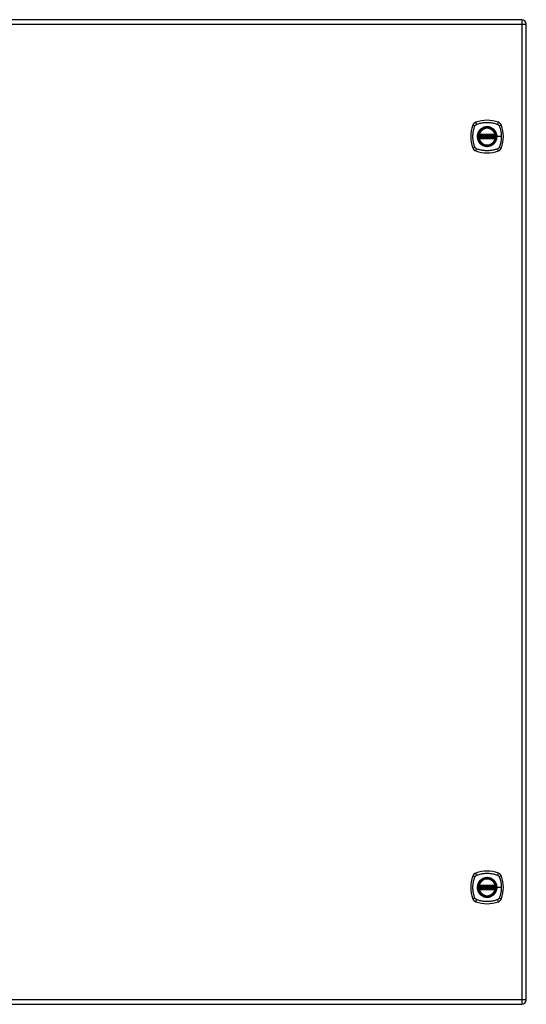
# Model space of a CAD drawing. Header units: inches. Extents: x 5 to 147, y 9 to 79.
# Tile 79 of 95: x 59 to 77, y 24 to 60. Entities that reach past the tile are written whole.
import ezdxf

# ---------------------------------------------------------------- set-up
doc = ezdxf.new("R2010")
doc.units = ezdxf.units.IN
doc.header["$MEASUREMENT"] = 0
doc.layers.add('Visible Edges(ANSI)', color=7, linetype='Continuous', lineweight=25)
doc.layers.add('Visible Tangent Edges(ANSI)', color=7, linetype='Continuous', lineweight=25)

msp = doc.modelspace()

# ---------------------------------------------------------------- linework, layer by layer
at = {"layer": 'Visible Edges(ANSI)'}
for p, q in [((77.194, 59.676), (47.598, 59.676)), ((77.355, 24.034), (77.355, 59.515)), ((75.634, 55.465), (76.228, 55.465)), ((76.228, 55.387), (75.634, 55.387)), ((75.638, 55.485), (76.223, 55.485)), ((76.223, 55.367), (75.638, 55.367)), ((75.634, 28.162), (76.228, 28.162)), ((76.228, 28.084), (75.634, 28.084)), ((75.638, 28.182), (76.223, 28.182)), ((76.223, 28.064), (75.638, 28.064)), ((47.598, 23.873), (77.194, 23.873))]:
    msp.add_line(p, q, dxfattribs=at)
at = {"layer": 'Visible Edges(ANSI)', "flags": 128}
for points in [[(75.622, 55.479), (75.622, 55.479), (75.622, 55.479), (75.622, 55.479), (75.622, 55.478), (75.622, 55.478), (75.622, 55.477), (75.622, 55.477), (75.622, 55.476), (75.622, 55.475), (75.621, 55.474), (75.621, 55.473), (75.621, 55.472), (75.621, 55.471), (75.621, 55.47), (75.621, 55.468), (75.62, 55.467), (75.62, 55.466), (75.62, 55.464), (75.62, 55.463), (75.62, 55.461), (75.62, 55.46), (75.619, 55.458), (75.619, 55.456), (75.619, 55.455)], [(75.619, 55.397), (75.619, 55.396), (75.619, 55.394), (75.62, 55.393), (75.62, 55.391), (75.62, 55.39), (75.62, 55.388), (75.62, 55.387), (75.62, 55.385), (75.621, 55.384), (75.621, 55.383), (75.621, 55.381), (75.621, 55.38), (75.621, 55.379), (75.621, 55.378), (75.622, 55.377), (75.622, 55.376), (75.622, 55.375), (75.622, 55.375), (75.622, 55.374), (75.622, 55.374), (75.622, 55.373), (75.622, 55.373), (75.622, 55.373), (75.622, 55.373)], [(76.242, 55.455), (76.242, 55.456), (76.242, 55.458), (76.242, 55.46), (76.242, 55.461), (76.242, 55.463), (76.241, 55.464), (76.241, 55.466), (76.241, 55.467), (76.241, 55.468), (76.241, 55.47), (76.241, 55.471), (76.24, 55.472), (76.24, 55.473), (76.24, 55.474), (76.24, 55.475), (76.24, 55.476), (76.24, 55.477), (76.239, 55.477), (76.239, 55.478), (76.239, 55.478), (76.239, 55.479), (76.239, 55.479), (76.239, 55.479), (76.239, 55.479)], [(76.239, 55.373), (76.239, 55.373), (76.239, 55.373), (76.239, 55.373), (76.239, 55.374), (76.239, 55.374), (76.239, 55.375), (76.24, 55.375), (76.24, 55.376), (76.24, 55.377), (76.24, 55.378), (76.24, 55.379), (76.24, 55.38), (76.241, 55.381), (76.241, 55.383), (76.241, 55.384), (76.241, 55.385), (76.241, 55.387), (76.241, 55.388), (76.242, 55.39), (76.242, 55.391), (76.242, 55.393), (76.242, 55.394), (76.242, 55.396), (76.242, 55.397)], [(75.622, 28.176), (75.622, 28.176), (75.622, 28.176), (75.622, 28.176), (75.622, 28.175), (75.622, 28.175), (75.622, 28.174), (75.622, 28.174), (75.622, 28.173), (75.622, 28.172), (75.621, 28.171), (75.621, 28.17), (75.621, 28.169), (75.621, 28.168), (75.621, 28.167), (75.621, 28.165), (75.62, 28.164), (75.62, 28.163), (75.62, 28.161), (75.62, 28.16), (75.62, 28.158), (75.62, 28.157), (75.619, 28.155), (75.619, 28.153), (75.619, 28.152)], [(75.619, 28.094), (75.619, 28.093), (75.619, 28.091), (75.62, 28.09), (75.62, 28.088), (75.62, 28.087), (75.62, 28.085), (75.62, 28.084), (75.62, 28.082), (75.621, 28.081), (75.621, 28.08), (75.621, 28.078), (75.621, 28.077), (75.621, 28.076), (75.621, 28.075), (75.622, 28.074), (75.622, 28.073), (75.622, 28.072), (75.622, 28.072), (75.622, 28.071), (75.622, 28.071), (75.622, 28.07), (75.622, 28.07), (75.622, 28.07), (75.622, 28.07)], [(76.242, 28.152), (76.242, 28.153), (76.242, 28.155), (76.242, 28.157), (76.242, 28.158), (76.242, 28.16), (76.241, 28.161), (76.241, 28.163), (76.241, 28.164), (76.241, 28.165), (76.241, 28.167), (76.241, 28.168), (76.24, 28.169), (76.24, 28.17), (76.24, 28.171), (76.24, 28.172), (76.24, 28.173), (76.24, 28.174), (76.239, 28.174), (76.239, 28.175), (76.239, 28.175), (76.239, 28.176), (76.239, 28.176), (76.239, 28.176), (76.239, 28.176)], [(76.239, 28.07), (76.239, 28.07), (76.239, 28.07), (76.239, 28.07), (76.239, 28.071), (76.239, 28.071), (76.239, 28.072), (76.24, 28.072), (76.24, 28.073), (76.24, 28.074), (76.24, 28.075), (76.24, 28.076), (76.24, 28.077), (76.241, 28.078), (76.241, 28.08), (76.241, 28.081), (76.241, 28.082), (76.241, 28.084), (76.241, 28.085), (76.242, 28.087), (76.242, 28.088), (76.242, 28.09), (76.242, 28.091), (76.242, 28.093), (76.242, 28.094)]]:
    msp.add_lwpolyline(points, dxfattribs=at)
at = {"layer": 'Visible Edges(ANSI)'}
for centre, radius in [((75.931, 55.426), 0.32), ((75.931, 55.426), 0.315), ((75.931, 28.123), 0.32), ((75.931, 28.123), 0.315)]:
    msp.add_circle(centre, radius, dxfattribs=at)
for centre, radius, start, end in [((77.194, 59.515), 0.161, 0, 90), ((75.576, 55.781), 0.177, 108.7722, 161.2278), ((75.931, 54.737), 1.28, 71.2278, 108.7722), ((76.285, 55.781), 0.177, 18.7722, 71.2278), ((76.62, 55.426), 1.28, 161.2278, 198.7722), ((75.931, 55.426), 0.313, 166.3656, 170.216), ((75.638, 55.497), 0.0118, 166.3656, 270), ((75.931, 55.426), 0.313, 13.6344, 166.3656), ((76.223, 55.497), 0.0118, 270, 13.6344), ((75.931, 55.426), 0.313, 9.784, 13.6344), ((75.242, 55.426), 1.28, 341.2278, 18.7722), ((75.931, 55.426), 0.313, 174.7499, 185.2501), ((75.634, 55.477), 0.0118, 170.216, 270), ((75.634, 55.375), 0.0118, 90, 189.784), ((75.931, 55.426), 0.313, 189.784, 193.6344), ((75.638, 55.355), 0.0118, 90, 193.6344), ((75.931, 55.426), 0.313, 193.6344, 346.3656), ((76.223, 55.355), 0.0118, 346.3656, 90), ((76.228, 55.477), 0.0118, 270, 9.784), ((76.228, 55.375), 0.0118, 350.216, 90), ((75.931, 55.426), 0.313, 346.3656, 350.216), ((75.931, 55.426), 0.313, 354.7499, 5.2501), ((75.576, 55.071), 0.177, 198.7722, 251.2278), ((75.931, 56.115), 1.28, 251.2278, 288.7722), ((76.285, 55.071), 0.177, 288.7722, 341.2278), ((75.576, 28.478), 0.177, 108.7722, 161.2278), ((75.931, 27.434), 1.28, 71.2278, 108.7722), ((76.285, 28.478), 0.177, 18.7722, 71.2278), ((76.62, 28.123), 1.28, 161.2278, 198.7722), ((75.931, 28.123), 0.313, 13.6344, 166.3656), ((75.242, 28.123), 1.28, 341.2278, 18.7722), ((75.931, 28.123), 0.313, 174.7499, 185.2501), ((75.931, 28.123), 0.313, 166.3656, 170.216), ((75.634, 28.174), 0.0118, 170.216, 270), ((75.634, 28.072), 0.0118, 90, 189.784), ((75.931, 28.123), 0.313, 189.784, 193.6344), ((75.638, 28.194), 0.0118, 166.3656, 270), ((75.638, 28.052), 0.0118, 90, 193.6344), ((75.931, 28.123), 0.313, 193.6344, 346.3656), ((76.223, 28.194), 0.0118, 270, 13.6344), ((76.223, 28.052), 0.0118, 346.3656, 90), ((76.228, 28.174), 0.0118, 270, 9.784), ((76.228, 28.072), 0.0118, 350.216, 90), ((75.931, 28.123), 0.313, 9.784, 13.6344), ((75.931, 28.123), 0.313, 346.3656, 350.216), ((75.931, 28.123), 0.313, 354.7499, 5.2501), ((75.576, 27.768), 0.177, 198.7722, 251.2278), ((75.931, 28.812), 1.28, 251.2278, 288.7722), ((76.285, 27.768), 0.177, 288.7722, 341.2278), ((77.194, 24.034), 0.161, 270, 0)]:
    msp.add_arc(centre, radius, start, end, dxfattribs=at)
at = {"layer": 'Visible Tangent Edges(ANSI)'}
for p, q in [((47.598, 59.515), (77.194, 59.515)), ((77.194, 59.676), (77.194, 59.515)), ((77.194, 59.515), (77.355, 59.515)), ((77.194, 59.515), (77.194, 24.034)), ((75.627, 55.5), (75.638, 55.497)), ((75.638, 55.485), (75.638, 55.497)), ((76.223, 55.497), (75.638, 55.497)), ((76.223, 55.497), (76.235, 55.5)), ((76.223, 55.497), (76.223, 55.485)), ((75.619, 55.455), (75.631, 55.454)), ((75.619, 55.397), (75.631, 55.399)), ((75.628, 55.478), (75.622, 55.479)), ((75.622, 55.373), (75.628, 55.374)), ((75.638, 55.355), (75.627, 55.352)), ((75.631, 55.454), (76.231, 55.454)), ((76.231, 55.399), (75.631, 55.399)), ((75.634, 55.465), (75.634, 55.476)), ((75.634, 55.377), (75.634, 55.387)), ((75.638, 55.475), (75.638, 55.485)), ((75.638, 55.475), (76.223, 55.475)), ((75.638, 55.367), (75.638, 55.377)), ((76.223, 55.377), (75.638, 55.377)), ((75.638, 55.355), (75.638, 55.367)), ((75.638, 55.355), (76.223, 55.355)), ((76.223, 55.485), (76.223, 55.475)), ((76.223, 55.377), (76.223, 55.367)), ((76.223, 55.367), (76.223, 55.355)), ((76.235, 55.352), (76.223, 55.355)), ((76.228, 55.476), (76.228, 55.465)), ((76.228, 55.387), (76.228, 55.377)), ((76.231, 55.454), (76.242, 55.455)), ((76.231, 55.399), (76.242, 55.397)), ((76.239, 55.479), (76.233, 55.478)), ((76.233, 55.374), (76.239, 55.373)), ((76.283, 55.426), (76.288, 55.426)), ((76.447, 55.426), (76.288, 55.426)), ((75.619, 28.152), (75.631, 28.151)), ((75.619, 28.094), (75.631, 28.096)), ((75.628, 28.175), (75.622, 28.176)), ((75.622, 28.07), (75.628, 28.071)), ((75.627, 28.197), (75.638, 28.194)), ((75.638, 28.052), (75.627, 28.049)), ((75.631, 28.151), (76.231, 28.151)), ((76.231, 28.096), (75.631, 28.096)), ((75.634, 28.162), (75.634, 28.173)), ((75.634, 28.074), (75.634, 28.084)), ((75.638, 28.182), (75.638, 28.194)), ((76.223, 28.194), (75.638, 28.194)), ((75.638, 28.172), (75.638, 28.182)), ((75.638, 28.172), (76.223, 28.172)), ((75.638, 28.064), (75.638, 28.074)), ((76.223, 28.074), (75.638, 28.074)), ((75.638, 28.052), (75.638, 28.064)), ((75.638, 28.052), (76.223, 28.052)), ((76.223, 28.194), (76.235, 28.197)), ((76.223, 28.194), (76.223, 28.182)), ((76.223, 28.182), (76.223, 28.172)), ((76.223, 28.074), (76.223, 28.064)), ((76.223, 28.064), (76.223, 28.052)), ((76.235, 28.049), (76.223, 28.052)), ((76.228, 28.173), (76.228, 28.162)), ((76.228, 28.084), (76.228, 28.074)), ((76.231, 28.151), (76.242, 28.152)), ((76.231, 28.096), (76.242, 28.094)), ((76.239, 28.176), (76.233, 28.175)), ((76.233, 28.071), (76.239, 28.07)), ((76.283, 28.123), (76.288, 28.123)), ((76.447, 28.123), (76.288, 28.123)), ((77.194, 24.034), (47.598, 24.034)), ((77.194, 24.034), (77.194, 23.873)), ((77.355, 24.034), (77.194, 24.034))]:
    msp.add_line(p, q, dxfattribs=at)
at = {"layer": 'Visible Tangent Edges(ANSI)', "flags": 128}
for points in [[(75.491, 55.815), (75.492, 55.817), (75.494, 55.82), (75.495, 55.823), (75.497, 55.826), (75.498, 55.828), (75.5, 55.831), (75.502, 55.833), (75.504, 55.836), (75.506, 55.838), (75.508, 55.84), (75.51, 55.843), (75.512, 55.845), (75.514, 55.847), (75.516, 55.849), (75.519, 55.851), (75.521, 55.853), (75.524, 55.855), (75.526, 55.857), (75.529, 55.858), (75.531, 55.86), (75.534, 55.862), (75.537, 55.863), (75.539, 55.865), (75.542, 55.866)], [(75.542, 55.866), (75.576, 55.88), (75.607, 55.89), (75.638, 55.9), (75.67, 55.909), (75.702, 55.916), (75.734, 55.923), (75.766, 55.929), (75.799, 55.934), (75.832, 55.938), (75.865, 55.94), (75.898, 55.942), (75.931, 55.943), (75.964, 55.942), (75.997, 55.94), (76.029, 55.938), (76.062, 55.934), (76.095, 55.929), (76.127, 55.923), (76.16, 55.917), (76.192, 55.909), (76.223, 55.9), (76.255, 55.89), (76.286, 55.88), (76.319, 55.866)], [(76.319, 55.866), (76.321, 55.865), (76.322, 55.865), (76.323, 55.864), (76.325, 55.863), (76.326, 55.862), (76.328, 55.862), (76.329, 55.861), (76.33, 55.86), (76.331, 55.859), (76.333, 55.858), (76.334, 55.858), (76.335, 55.857), (76.337, 55.856), (76.338, 55.855), (76.339, 55.854), (76.34, 55.853), (76.341, 55.852), (76.343, 55.851), (76.344, 55.85), (76.345, 55.849), (76.346, 55.848), (76.347, 55.847), (76.348, 55.846), (76.349, 55.845)], [(75.491, 55.037), (75.477, 55.071), (75.467, 55.102), (75.457, 55.133), (75.448, 55.165), (75.44, 55.197), (75.434, 55.229), (75.428, 55.262), (75.423, 55.294), (75.419, 55.327), (75.416, 55.36), (75.415, 55.393), (75.414, 55.426), (75.415, 55.459), (75.416, 55.492), (75.419, 55.525), (75.423, 55.558), (75.428, 55.59), (75.433, 55.623), (75.44, 55.655), (75.448, 55.687), (75.457, 55.719), (75.467, 55.75), (75.477, 55.781), (75.491, 55.815)], [(75.656, 55.654), (75.643, 55.638), (75.632, 55.621), (75.621, 55.603), (75.611, 55.585), (75.603, 55.566), (75.595, 55.547), (75.589, 55.527), (75.583, 55.508), (75.579, 55.487), (75.576, 55.467), (75.574, 55.447), (75.574, 55.426), (75.574, 55.405), (75.576, 55.385), (75.579, 55.365), (75.583, 55.344), (75.589, 55.324), (75.595, 55.305), (75.603, 55.286), (75.611, 55.267), (75.621, 55.249), (75.632, 55.231), (75.643, 55.215), (75.656, 55.199)], [(76.283, 55.426), (76.271, 55.335), (76.236, 55.25), (76.18, 55.177), (76.107, 55.121), (76.022, 55.086), (75.93, 55.074), (75.839, 55.086), (75.754, 55.121), (75.681, 55.177), (75.626, 55.25), (75.591, 55.335), (75.579, 55.426), (75.591, 55.518), (75.626, 55.603), (75.682, 55.675), (75.754, 55.731), (75.84, 55.766), (75.931, 55.778), (76.022, 55.766), (76.107, 55.731), (76.18, 55.675), (76.236, 55.602), (76.271, 55.517), (76.283, 55.426)], [(75.627, 55.5), (75.626, 55.499), (75.626, 55.498), (75.626, 55.497), (75.626, 55.496), (75.626, 55.495), (75.626, 55.494), (75.626, 55.493), (75.625, 55.492), (75.625, 55.491), (75.625, 55.49), (75.625, 55.489), (75.625, 55.489), (75.626, 55.488), (75.626, 55.487), (75.626, 55.486), (75.626, 55.485), (75.626, 55.484), (75.626, 55.483), (75.627, 55.482), (75.627, 55.481), (75.627, 55.481), (75.627, 55.48), (75.628, 55.479), (75.628, 55.478)], [(75.703, 55.701), (75.701, 55.699), (75.699, 55.697), (75.697, 55.695), (75.695, 55.693), (75.693, 55.692), (75.691, 55.69), (75.689, 55.688), (75.687, 55.686), (75.685, 55.684), (75.683, 55.682), (75.681, 55.68), (75.679, 55.678), (75.677, 55.676), (75.675, 55.674), (75.673, 55.672), (75.671, 55.67), (75.669, 55.668), (75.667, 55.666), (75.665, 55.664), (75.663, 55.662), (75.662, 55.66), (75.66, 55.658), (75.658, 55.656), (75.656, 55.654)], [(76.158, 55.701), (76.142, 55.713), (76.125, 55.725), (76.108, 55.736), (76.09, 55.745), (76.071, 55.754), (76.052, 55.762), (76.032, 55.768), (76.012, 55.773), (75.992, 55.778), (75.972, 55.781), (75.951, 55.782), (75.931, 55.783), (75.91, 55.782), (75.889, 55.781), (75.869, 55.778), (75.849, 55.773), (75.829, 55.768), (75.809, 55.762), (75.79, 55.754), (75.772, 55.745), (75.754, 55.736), (75.736, 55.725), (75.719, 55.713), (75.703, 55.701)], [(76.205, 55.654), (76.204, 55.656), (76.202, 55.658), (76.2, 55.66), (76.198, 55.662), (76.196, 55.664), (76.194, 55.666), (76.193, 55.668), (76.191, 55.67), (76.189, 55.672), (76.187, 55.674), (76.185, 55.676), (76.183, 55.678), (76.181, 55.68), (76.179, 55.682), (76.177, 55.684), (76.175, 55.686), (76.173, 55.688), (76.171, 55.69), (76.169, 55.692), (76.167, 55.693), (76.165, 55.695), (76.163, 55.697), (76.16, 55.699), (76.158, 55.701)], [(76.288, 55.426), (76.287, 55.436), (76.287, 55.447), (76.286, 55.457), (76.285, 55.467), (76.284, 55.477), (76.282, 55.488), (76.28, 55.498), (76.278, 55.508), (76.276, 55.518), (76.273, 55.528), (76.27, 55.537), (76.266, 55.547), (76.263, 55.557), (76.259, 55.566), (76.255, 55.576), (76.25, 55.585), (76.245, 55.594), (76.24, 55.603), (76.235, 55.612), (76.23, 55.621), (76.224, 55.629), (76.218, 55.637), (76.212, 55.646), (76.205, 55.654)], [(76.233, 55.478), (76.234, 55.479), (76.234, 55.48), (76.234, 55.481), (76.235, 55.481), (76.235, 55.482), (76.235, 55.483), (76.235, 55.484), (76.236, 55.485), (76.236, 55.486), (76.236, 55.487), (76.236, 55.488), (76.236, 55.489), (76.236, 55.489), (76.236, 55.49), (76.236, 55.491), (76.236, 55.492), (76.236, 55.493), (76.236, 55.494), (76.236, 55.495), (76.236, 55.496), (76.235, 55.497), (76.235, 55.498), (76.235, 55.499), (76.235, 55.5)], [(76.349, 55.845), (76.351, 55.844), (76.352, 55.843), (76.353, 55.842), (76.354, 55.84), (76.355, 55.839), (76.356, 55.838), (76.357, 55.837), (76.358, 55.836), (76.359, 55.834), (76.36, 55.833), (76.36, 55.832), (76.361, 55.831), (76.362, 55.829), (76.363, 55.828), (76.364, 55.827), (76.365, 55.826), (76.366, 55.824), (76.366, 55.823), (76.367, 55.822), (76.368, 55.82), (76.369, 55.819), (76.369, 55.817), (76.37, 55.816), (76.371, 55.815)], [(76.371, 55.815), (76.379, 55.797), (76.384, 55.781), (76.39, 55.766), (76.395, 55.75), (76.4, 55.734), (76.405, 55.719), (76.409, 55.703), (76.413, 55.687), (76.417, 55.671), (76.421, 55.655), (76.425, 55.639), (76.428, 55.623), (76.431, 55.607), (76.434, 55.59), (76.436, 55.574), (76.439, 55.558), (76.441, 55.541), (76.442, 55.525), (76.444, 55.509), (76.445, 55.492), (76.446, 55.476), (76.447, 55.459), (76.447, 55.443), (76.447, 55.426)], [(75.628, 55.374), (75.628, 55.373), (75.627, 55.372), (75.627, 55.372), (75.627, 55.371), (75.627, 55.37), (75.626, 55.369), (75.626, 55.368), (75.626, 55.367), (75.626, 55.366), (75.626, 55.366), (75.626, 55.365), (75.625, 55.364), (75.625, 55.363), (75.625, 55.362), (75.625, 55.361), (75.625, 55.36), (75.626, 55.359), (75.626, 55.358), (75.626, 55.357), (75.626, 55.356), (75.626, 55.355), (75.626, 55.354), (75.626, 55.353), (75.627, 55.352)], [(75.628, 55.478), (75.628, 55.478), (75.629, 55.478), (75.629, 55.478), (75.629, 55.478), (75.629, 55.477), (75.629, 55.477), (75.63, 55.477), (75.63, 55.477), (75.63, 55.477), (75.63, 55.477), (75.631, 55.477), (75.631, 55.477), (75.631, 55.476), (75.631, 55.476), (75.632, 55.476), (75.632, 55.476), (75.632, 55.476), (75.632, 55.476), (75.633, 55.476), (75.633, 55.476), (75.633, 55.476), (75.633, 55.476), (75.634, 55.476), (75.634, 55.476)], [(75.634, 55.377), (75.634, 55.377), (75.633, 55.377), (75.633, 55.376), (75.633, 55.376), (75.633, 55.376), (75.632, 55.376), (75.632, 55.376), (75.632, 55.376), (75.632, 55.376), (75.631, 55.376), (75.631, 55.376), (75.631, 55.376), (75.631, 55.375), (75.63, 55.375), (75.63, 55.375), (75.63, 55.375), (75.63, 55.375), (75.629, 55.375), (75.629, 55.375), (75.629, 55.375), (75.629, 55.374), (75.629, 55.374), (75.628, 55.374), (75.628, 55.374)], [(75.631, 55.454), (75.631, 55.454), (75.631, 55.455), (75.631, 55.456), (75.631, 55.457), (75.632, 55.457), (75.632, 55.458), (75.632, 55.459), (75.632, 55.46), (75.632, 55.46), (75.632, 55.461), (75.633, 55.461), (75.633, 55.462), (75.633, 55.463), (75.633, 55.463), (75.633, 55.463), (75.633, 55.464), (75.634, 55.464), (75.634, 55.465), (75.634, 55.465), (75.634, 55.465), (75.634, 55.465), (75.634, 55.465), (75.634, 55.465), (75.634, 55.465)], [(75.634, 55.387), (75.634, 55.387), (75.634, 55.387), (75.634, 55.387), (75.634, 55.387), (75.634, 55.387), (75.634, 55.388), (75.634, 55.388), (75.633, 55.388), (75.633, 55.389), (75.633, 55.389), (75.633, 55.39), (75.633, 55.39), (75.633, 55.391), (75.632, 55.391), (75.632, 55.392), (75.632, 55.393), (75.632, 55.393), (75.632, 55.394), (75.632, 55.395), (75.631, 55.395), (75.631, 55.396), (75.631, 55.397), (75.631, 55.398), (75.631, 55.399)], [(75.634, 55.476), (75.634, 55.476), (75.634, 55.476), (75.634, 55.475), (75.635, 55.475), (75.635, 55.475), (75.635, 55.475), (75.635, 55.475), (75.635, 55.475), (75.635, 55.475), (75.636, 55.475), (75.636, 55.475), (75.636, 55.475), (75.636, 55.475), (75.636, 55.475), (75.636, 55.475), (75.637, 55.475), (75.637, 55.475), (75.637, 55.475), (75.637, 55.475), (75.637, 55.475), (75.638, 55.475), (75.638, 55.475), (75.638, 55.475), (75.638, 55.475)], [(75.638, 55.377), (75.638, 55.377), (75.638, 55.377), (75.638, 55.377), (75.637, 55.377), (75.637, 55.377), (75.637, 55.377), (75.637, 55.377), (75.637, 55.377), (75.636, 55.377), (75.636, 55.377), (75.636, 55.377), (75.636, 55.377), (75.636, 55.377), (75.636, 55.377), (75.635, 55.377), (75.635, 55.377), (75.635, 55.377), (75.635, 55.377), (75.635, 55.377), (75.635, 55.377), (75.634, 55.377), (75.634, 55.377), (75.634, 55.377), (75.634, 55.377)], [(75.656, 55.199), (75.658, 55.196), (75.66, 55.194), (75.662, 55.192), (75.663, 55.19), (75.665, 55.188), (75.667, 55.186), (75.669, 55.184), (75.671, 55.182), (75.673, 55.18), (75.675, 55.178), (75.677, 55.176), (75.679, 55.174), (75.681, 55.172), (75.683, 55.17), (75.685, 55.168), (75.687, 55.166), (75.689, 55.164), (75.691, 55.162), (75.693, 55.161), (75.695, 55.159), (75.697, 55.157), (75.699, 55.155), (75.701, 55.153), (75.703, 55.151)], [(75.703, 55.151), (75.719, 55.139), (75.736, 55.127), (75.754, 55.116), (75.772, 55.107), (75.791, 55.098), (75.81, 55.09), (75.829, 55.084), (75.849, 55.079), (75.869, 55.075), (75.89, 55.072), (75.91, 55.07), (75.931, 55.069), (75.951, 55.07), (75.972, 55.072), (75.992, 55.075), (76.012, 55.079), (76.032, 55.084), (76.052, 55.09), (76.071, 55.098), (76.09, 55.107), (76.108, 55.116), (76.125, 55.127), (76.142, 55.139), (76.158, 55.151)], [(76.158, 55.151), (76.16, 55.153), (76.163, 55.155), (76.165, 55.157), (76.167, 55.159), (76.169, 55.161), (76.171, 55.162), (76.173, 55.164), (76.175, 55.166), (76.177, 55.168), (76.179, 55.17), (76.181, 55.172), (76.183, 55.174), (76.185, 55.176), (76.187, 55.178), (76.189, 55.18), (76.191, 55.182), (76.193, 55.184), (76.194, 55.186), (76.196, 55.188), (76.198, 55.19), (76.2, 55.192), (76.202, 55.194), (76.204, 55.196), (76.205, 55.199)], [(76.205, 55.199), (76.212, 55.207), (76.218, 55.215), (76.224, 55.223), (76.23, 55.232), (76.235, 55.24), (76.241, 55.249), (76.246, 55.258), (76.25, 55.267), (76.255, 55.277), (76.259, 55.286), (76.263, 55.295), (76.266, 55.305), (76.27, 55.315), (76.273, 55.325), (76.276, 55.334), (76.278, 55.344), (76.28, 55.355), (76.282, 55.365), (76.284, 55.375), (76.285, 55.385), (76.286, 55.395), (76.287, 55.406), (76.287, 55.416), (76.288, 55.426)], [(76.223, 55.475), (76.224, 55.475), (76.224, 55.475), (76.224, 55.475), (76.224, 55.475), (76.224, 55.475), (76.224, 55.475), (76.225, 55.475), (76.225, 55.475), (76.225, 55.475), (76.225, 55.475), (76.225, 55.475), (76.225, 55.475), (76.226, 55.475), (76.226, 55.475), (76.226, 55.475), (76.226, 55.475), (76.226, 55.475), (76.227, 55.475), (76.227, 55.475), (76.227, 55.475), (76.227, 55.475), (76.227, 55.476), (76.227, 55.476), (76.228, 55.476)], [(76.228, 55.377), (76.227, 55.377), (76.227, 55.377), (76.227, 55.377), (76.227, 55.377), (76.227, 55.377), (76.227, 55.377), (76.226, 55.377), (76.226, 55.377), (76.226, 55.377), (76.226, 55.377), (76.226, 55.377), (76.225, 55.377), (76.225, 55.377), (76.225, 55.377), (76.225, 55.377), (76.225, 55.377), (76.225, 55.377), (76.224, 55.377), (76.224, 55.377), (76.224, 55.377), (76.224, 55.377), (76.224, 55.377), (76.224, 55.377), (76.223, 55.377)], [(76.228, 55.476), (76.228, 55.476), (76.228, 55.476), (76.228, 55.476), (76.229, 55.476), (76.229, 55.476), (76.229, 55.476), (76.229, 55.476), (76.23, 55.476), (76.23, 55.476), (76.23, 55.476), (76.23, 55.476), (76.231, 55.477), (76.231, 55.477), (76.231, 55.477), (76.231, 55.477), (76.232, 55.477), (76.232, 55.477), (76.232, 55.477), (76.232, 55.477), (76.232, 55.478), (76.233, 55.478), (76.233, 55.478), (76.233, 55.478), (76.233, 55.478)], [(76.228, 55.465), (76.228, 55.465), (76.228, 55.465), (76.228, 55.465), (76.228, 55.465), (76.228, 55.465), (76.228, 55.465), (76.228, 55.464), (76.228, 55.464), (76.228, 55.463), (76.228, 55.463), (76.228, 55.463), (76.229, 55.462), (76.229, 55.461), (76.229, 55.461), (76.229, 55.46), (76.229, 55.46), (76.23, 55.459), (76.23, 55.458), (76.23, 55.457), (76.23, 55.457), (76.23, 55.456), (76.23, 55.455), (76.231, 55.454), (76.231, 55.454)], [(76.231, 55.399), (76.231, 55.398), (76.23, 55.397), (76.23, 55.396), (76.23, 55.395), (76.23, 55.395), (76.23, 55.394), (76.23, 55.393), (76.229, 55.393), (76.229, 55.392), (76.229, 55.391), (76.229, 55.391), (76.229, 55.39), (76.228, 55.39), (76.228, 55.389), (76.228, 55.389), (76.228, 55.388), (76.228, 55.388), (76.228, 55.388), (76.228, 55.387), (76.228, 55.387), (76.228, 55.387), (76.228, 55.387), (76.228, 55.387), (76.228, 55.387)], [(76.233, 55.374), (76.233, 55.374), (76.233, 55.374), (76.233, 55.374), (76.232, 55.375), (76.232, 55.375), (76.232, 55.375), (76.232, 55.375), (76.232, 55.375), (76.231, 55.375), (76.231, 55.375), (76.231, 55.375), (76.231, 55.376), (76.23, 55.376), (76.23, 55.376), (76.23, 55.376), (76.23, 55.376), (76.229, 55.376), (76.229, 55.376), (76.229, 55.376), (76.229, 55.376), (76.228, 55.376), (76.228, 55.377), (76.228, 55.377), (76.228, 55.377)], [(76.235, 55.352), (76.235, 55.353), (76.235, 55.354), (76.235, 55.355), (76.236, 55.356), (76.236, 55.357), (76.236, 55.358), (76.236, 55.359), (76.236, 55.36), (76.236, 55.361), (76.236, 55.362), (76.236, 55.363), (76.236, 55.364), (76.236, 55.365), (76.236, 55.366), (76.236, 55.366), (76.236, 55.367), (76.235, 55.368), (76.235, 55.369), (76.235, 55.37), (76.235, 55.371), (76.234, 55.372), (76.234, 55.372), (76.234, 55.373), (76.233, 55.374)], [(76.447, 55.426), (76.447, 55.41), (76.447, 55.393), (76.446, 55.377), (76.445, 55.36), (76.444, 55.344), (76.442, 55.327), (76.441, 55.311), (76.439, 55.294), (76.436, 55.278), (76.434, 55.262), (76.431, 55.246), (76.428, 55.229), (76.425, 55.213), (76.421, 55.197), (76.417, 55.181), (76.413, 55.165), (76.409, 55.149), (76.405, 55.133), (76.4, 55.118), (76.395, 55.102), (76.39, 55.087), (76.384, 55.071), (76.379, 55.056), (76.371, 55.037)], [(75.542, 54.986), (75.539, 54.987), (75.537, 54.989), (75.534, 54.99), (75.531, 54.992), (75.529, 54.994), (75.526, 54.995), (75.524, 54.997), (75.521, 54.999), (75.519, 55.001), (75.517, 55.003), (75.514, 55.005), (75.512, 55.007), (75.51, 55.009), (75.508, 55.012), (75.506, 55.014), (75.504, 55.016), (75.502, 55.019), (75.5, 55.021), (75.498, 55.024), (75.497, 55.027), (75.495, 55.029), (75.494, 55.032), (75.492, 55.035), (75.491, 55.037)], [(76.319, 54.986), (76.286, 54.972), (76.255, 54.962), (76.223, 54.952), (76.192, 54.943), (76.16, 54.936), (76.127, 54.929), (76.095, 54.923), (76.062, 54.918), (76.029, 54.914), (75.997, 54.912), (75.964, 54.91), (75.931, 54.909), (75.898, 54.91), (75.865, 54.912), (75.832, 54.914), (75.799, 54.918), (75.766, 54.923), (75.734, 54.929), (75.702, 54.936), (75.67, 54.943), (75.638, 54.952), (75.607, 54.962), (75.576, 54.972), (75.542, 54.986)], [(76.371, 55.037), (76.369, 55.035), (76.368, 55.032), (76.366, 55.029), (76.365, 55.027), (76.363, 55.024), (76.361, 55.021), (76.36, 55.019), (76.358, 55.017), (76.356, 55.014), (76.354, 55.012), (76.352, 55.01), (76.35, 55.007), (76.347, 55.005), (76.345, 55.003), (76.343, 55.001), (76.34, 54.999), (76.338, 54.997), (76.335, 54.995), (76.333, 54.994), (76.33, 54.992), (76.328, 54.99), (76.325, 54.989), (76.322, 54.987), (76.319, 54.986)], [(75.491, 27.734), (75.477, 27.768), (75.467, 27.799), (75.457, 27.83), (75.448, 27.862), (75.44, 27.894), (75.434, 27.926), (75.428, 27.959), (75.423, 27.991), (75.419, 28.024), (75.416, 28.057), (75.415, 28.09), (75.414, 28.123), (75.415, 28.156), (75.416, 28.189), (75.419, 28.222), (75.423, 28.255), (75.428, 28.287), (75.433, 28.32), (75.44, 28.352), (75.448, 28.384), (75.457, 28.416), (75.467, 28.447), (75.477, 28.478), (75.491, 28.512)], [(75.491, 28.512), (75.492, 28.514), (75.494, 28.517), (75.495, 28.52), (75.497, 28.523), (75.498, 28.525), (75.5, 28.528), (75.502, 28.53), (75.504, 28.533), (75.506, 28.535), (75.508, 28.537), (75.51, 28.54), (75.512, 28.542), (75.514, 28.544), (75.516, 28.546), (75.519, 28.548), (75.521, 28.55), (75.524, 28.552), (75.526, 28.554), (75.529, 28.555), (75.531, 28.557), (75.534, 28.559), (75.537, 28.56), (75.539, 28.562), (75.542, 28.563)], [(75.542, 28.563), (75.576, 28.577), (75.607, 28.587), (75.638, 28.597), (75.67, 28.606), (75.702, 28.613), (75.734, 28.62), (75.766, 28.626), (75.799, 28.631), (75.832, 28.635), (75.865, 28.637), (75.898, 28.639), (75.931, 28.64), (75.964, 28.639), (75.997, 28.637), (76.029, 28.635), (76.062, 28.631), (76.095, 28.626), (76.127, 28.62), (76.16, 28.614), (76.192, 28.606), (76.223, 28.597), (76.255, 28.587), (76.286, 28.577), (76.319, 28.563)], [(75.656, 28.351), (75.643, 28.335), (75.632, 28.318), (75.621, 28.3), (75.611, 28.282), (75.603, 28.263), (75.595, 28.244), (75.589, 28.224), (75.583, 28.205), (75.579, 28.184), (75.576, 28.164), (75.574, 28.144), (75.574, 28.123), (75.574, 28.102), (75.576, 28.082), (75.579, 28.062), (75.583, 28.041), (75.589, 28.021), (75.595, 28.002), (75.603, 27.983), (75.611, 27.964), (75.621, 27.946), (75.632, 27.928), (75.643, 27.912), (75.656, 27.896)], [(76.283, 28.123), (76.271, 28.032), (76.236, 27.947), (76.18, 27.874), (76.107, 27.818), (76.022, 27.783), (75.93, 27.771), (75.839, 27.783), (75.754, 27.818), (75.681, 27.874), (75.626, 27.947), (75.591, 28.032), (75.579, 28.123), (75.591, 28.215), (75.626, 28.3), (75.682, 28.372), (75.754, 28.428), (75.84, 28.463), (75.931, 28.475), (76.022, 28.463), (76.107, 28.428), (76.18, 28.372), (76.236, 28.299), (76.271, 28.214), (76.283, 28.123)], [(75.703, 28.398), (75.701, 28.396), (75.699, 28.394), (75.697, 28.392), (75.695, 28.39), (75.693, 28.389), (75.691, 28.387), (75.689, 28.385), (75.687, 28.383), (75.685, 28.381), (75.683, 28.379), (75.681, 28.377), (75.679, 28.375), (75.677, 28.373), (75.675, 28.371), (75.673, 28.369), (75.671, 28.367), (75.669, 28.365), (75.667, 28.363), (75.665, 28.361), (75.663, 28.359), (75.662, 28.357), (75.66, 28.355), (75.658, 28.353), (75.656, 28.351)], [(76.158, 28.398), (76.142, 28.41), (76.125, 28.422), (76.108, 28.433), (76.09, 28.442), (76.071, 28.451), (76.052, 28.459), (76.032, 28.465), (76.012, 28.47), (75.992, 28.475), (75.972, 28.478), (75.951, 28.479), (75.931, 28.48), (75.91, 28.479), (75.889, 28.478), (75.869, 28.475), (75.849, 28.47), (75.829, 28.465), (75.809, 28.459), (75.79, 28.451), (75.772, 28.442), (75.754, 28.433), (75.736, 28.422), (75.719, 28.41), (75.703, 28.398)], [(76.205, 28.351), (76.204, 28.353), (76.202, 28.355), (76.2, 28.357), (76.198, 28.359), (76.196, 28.361), (76.194, 28.363), (76.193, 28.365), (76.191, 28.367), (76.189, 28.369), (76.187, 28.371), (76.185, 28.373), (76.183, 28.375), (76.181, 28.377), (76.179, 28.379), (76.177, 28.381), (76.175, 28.383), (76.173, 28.385), (76.171, 28.387), (76.169, 28.389), (76.167, 28.39), (76.165, 28.392), (76.163, 28.394), (76.16, 28.396), (76.158, 28.398)], [(76.288, 28.123), (76.287, 28.133), (76.287, 28.144), (76.286, 28.154), (76.285, 28.164), (76.284, 28.174), (76.282, 28.185), (76.28, 28.195), (76.278, 28.205), (76.276, 28.215), (76.273, 28.225), (76.27, 28.234), (76.266, 28.244), (76.263, 28.254), (76.259, 28.263), (76.255, 28.273), (76.25, 28.282), (76.245, 28.291), (76.24, 28.3), (76.235, 28.309), (76.23, 28.318), (76.224, 28.326), (76.218, 28.334), (76.212, 28.343), (76.205, 28.351)], [(76.319, 28.563), (76.321, 28.562), (76.322, 28.562), (76.323, 28.561), (76.325, 28.56), (76.326, 28.559), (76.328, 28.559), (76.329, 28.558), (76.33, 28.557), (76.331, 28.556), (76.333, 28.555), (76.334, 28.555), (76.335, 28.554), (76.337, 28.553), (76.338, 28.552), (76.339, 28.551), (76.34, 28.55), (76.341, 28.549), (76.343, 28.548), (76.344, 28.547), (76.345, 28.546), (76.346, 28.545), (76.347, 28.544), (76.348, 28.543), (76.349, 28.542)], [(76.349, 28.542), (76.351, 28.541), (76.352, 28.54), (76.353, 28.539), (76.354, 28.537), (76.355, 28.536), (76.356, 28.535), (76.357, 28.534), (76.358, 28.533), (76.359, 28.531), (76.36, 28.53), (76.36, 28.529), (76.361, 28.528), (76.362, 28.526), (76.363, 28.525), (76.364, 28.524), (76.365, 28.523), (76.366, 28.521), (76.366, 28.52), (76.367, 28.519), (76.368, 28.517), (76.369, 28.516), (76.369, 28.514), (76.37, 28.513), (76.371, 28.512)], [(76.371, 28.512), (76.379, 28.494), (76.384, 28.478), (76.39, 28.463), (76.395, 28.447), (76.4, 28.431), (76.405, 28.416), (76.409, 28.4), (76.413, 28.384), (76.417, 28.368), (76.421, 28.352), (76.425, 28.336), (76.428, 28.32), (76.431, 28.304), (76.434, 28.287), (76.436, 28.271), (76.439, 28.255), (76.441, 28.238), (76.442, 28.222), (76.444, 28.206), (76.445, 28.189), (76.446, 28.173), (76.447, 28.156), (76.447, 28.14), (76.447, 28.123)], [(75.627, 28.197), (75.626, 28.196), (75.626, 28.195), (75.626, 28.194), (75.626, 28.193), (75.626, 28.192), (75.626, 28.191), (75.626, 28.19), (75.625, 28.189), (75.625, 28.188), (75.625, 28.187), (75.625, 28.186), (75.625, 28.186), (75.626, 28.185), (75.626, 28.184), (75.626, 28.183), (75.626, 28.182), (75.626, 28.181), (75.626, 28.18), (75.627, 28.179), (75.627, 28.178), (75.627, 28.178), (75.627, 28.177), (75.628, 28.176), (75.628, 28.175)], [(75.628, 28.071), (75.628, 28.07), (75.627, 28.069), (75.627, 28.069), (75.627, 28.068), (75.627, 28.067), (75.626, 28.066), (75.626, 28.065), (75.626, 28.064), (75.626, 28.063), (75.626, 28.063), (75.626, 28.062), (75.625, 28.061), (75.625, 28.06), (75.625, 28.059), (75.625, 28.058), (75.625, 28.057), (75.626, 28.056), (75.626, 28.055), (75.626, 28.054), (75.626, 28.053), (75.626, 28.052), (75.626, 28.051), (75.626, 28.05), (75.627, 28.049)], [(75.628, 28.175), (75.628, 28.175), (75.629, 28.175), (75.629, 28.175), (75.629, 28.175), (75.629, 28.174), (75.629, 28.174), (75.63, 28.174), (75.63, 28.174), (75.63, 28.174), (75.63, 28.174), (75.631, 28.174), (75.631, 28.174), (75.631, 28.173), (75.631, 28.173), (75.632, 28.173), (75.632, 28.173), (75.632, 28.173), (75.632, 28.173), (75.633, 28.173), (75.633, 28.173), (75.633, 28.173), (75.633, 28.173), (75.634, 28.173), (75.634, 28.173)], [(75.634, 28.074), (75.634, 28.074), (75.633, 28.074), (75.633, 28.073), (75.633, 28.073), (75.633, 28.073), (75.632, 28.073), (75.632, 28.073), (75.632, 28.073), (75.632, 28.073), (75.631, 28.073), (75.631, 28.073), (75.631, 28.073), (75.631, 28.072), (75.63, 28.072), (75.63, 28.072), (75.63, 28.072), (75.63, 28.072), (75.629, 28.072), (75.629, 28.072), (75.629, 28.072), (75.629, 28.071), (75.629, 28.071), (75.628, 28.071), (75.628, 28.071)], [(75.631, 28.151), (75.631, 28.151), (75.631, 28.152), (75.631, 28.153), (75.631, 28.154), (75.632, 28.154), (75.632, 28.155), (75.632, 28.156), (75.632, 28.157), (75.632, 28.157), (75.632, 28.158), (75.633, 28.158), (75.633, 28.159), (75.633, 28.16), (75.633, 28.16), (75.633, 28.16), (75.633, 28.161), (75.634, 28.161), (75.634, 28.162), (75.634, 28.162), (75.634, 28.162), (75.634, 28.162), (75.634, 28.162), (75.634, 28.162), (75.634, 28.162)], [(75.634, 28.084), (75.634, 28.084), (75.634, 28.084), (75.634, 28.084), (75.634, 28.084), (75.634, 28.084), (75.634, 28.085), (75.634, 28.085), (75.633, 28.085), (75.633, 28.086), (75.633, 28.086), (75.633, 28.087), (75.633, 28.087), (75.633, 28.088), (75.632, 28.088), (75.632, 28.089), (75.632, 28.09), (75.632, 28.09), (75.632, 28.091), (75.632, 28.092), (75.631, 28.092), (75.631, 28.093), (75.631, 28.094), (75.631, 28.095), (75.631, 28.096)], [(75.634, 28.173), (75.634, 28.173), (75.634, 28.173), (75.634, 28.172), (75.635, 28.172), (75.635, 28.172), (75.635, 28.172), (75.635, 28.172), (75.635, 28.172), (75.635, 28.172), (75.636, 28.172), (75.636, 28.172), (75.636, 28.172), (75.636, 28.172), (75.636, 28.172), (75.636, 28.172), (75.637, 28.172), (75.637, 28.172), (75.637, 28.172), (75.637, 28.172), (75.637, 28.172), (75.638, 28.172), (75.638, 28.172), (75.638, 28.172), (75.638, 28.172)], [(75.638, 28.074), (75.638, 28.074), (75.638, 28.074), (75.638, 28.074), (75.637, 28.074), (75.637, 28.074), (75.637, 28.074), (75.637, 28.074), (75.637, 28.074), (75.636, 28.074), (75.636, 28.074), (75.636, 28.074), (75.636, 28.074), (75.636, 28.074), (75.636, 28.074), (75.635, 28.074), (75.635, 28.074), (75.635, 28.074), (75.635, 28.074), (75.635, 28.074), (75.635, 28.074), (75.634, 28.074), (75.634, 28.074), (75.634, 28.074), (75.634, 28.074)], [(76.205, 27.896), (76.212, 27.904), (76.218, 27.912), (76.224, 27.92), (76.23, 27.929), (76.235, 27.937), (76.241, 27.946), (76.246, 27.955), (76.25, 27.964), (76.255, 27.974), (76.259, 27.983), (76.263, 27.992), (76.266, 28.002), (76.27, 28.012), (76.273, 28.022), (76.276, 28.031), (76.278, 28.041), (76.28, 28.052), (76.282, 28.062), (76.284, 28.072), (76.285, 28.082), (76.286, 28.092), (76.287, 28.103), (76.287, 28.113), (76.288, 28.123)], [(76.223, 28.172), (76.224, 28.172), (76.224, 28.172), (76.224, 28.172), (76.224, 28.172), (76.224, 28.172), (76.224, 28.172), (76.225, 28.172), (76.225, 28.172), (76.225, 28.172), (76.225, 28.172), (76.225, 28.172), (76.225, 28.172), (76.226, 28.172), (76.226, 28.172), (76.226, 28.172), (76.226, 28.172), (76.226, 28.172), (76.227, 28.172), (76.227, 28.172), (76.227, 28.172), (76.227, 28.172), (76.227, 28.173), (76.227, 28.173), (76.228, 28.173)], [(76.228, 28.074), (76.227, 28.074), (76.227, 28.074), (76.227, 28.074), (76.227, 28.074), (76.227, 28.074), (76.227, 28.074), (76.226, 28.074), (76.226, 28.074), (76.226, 28.074), (76.226, 28.074), (76.226, 28.074), (76.225, 28.074), (76.225, 28.074), (76.225, 28.074), (76.225, 28.074), (76.225, 28.074), (76.225, 28.074), (76.224, 28.074), (76.224, 28.074), (76.224, 28.074), (76.224, 28.074), (76.224, 28.074), (76.224, 28.074), (76.223, 28.074)], [(76.228, 28.173), (76.228, 28.173), (76.228, 28.173), (76.228, 28.173), (76.229, 28.173), (76.229, 28.173), (76.229, 28.173), (76.229, 28.173), (76.23, 28.173), (76.23, 28.173), (76.23, 28.173), (76.23, 28.173), (76.231, 28.174), (76.231, 28.174), (76.231, 28.174), (76.231, 28.174), (76.232, 28.174), (76.232, 28.174), (76.232, 28.174), (76.232, 28.174), (76.232, 28.175), (76.233, 28.175), (76.233, 28.175), (76.233, 28.175), (76.233, 28.175)], [(76.228, 28.162), (76.228, 28.162), (76.228, 28.162), (76.228, 28.162), (76.228, 28.162), (76.228, 28.162), (76.228, 28.162), (76.228, 28.161), (76.228, 28.161), (76.228, 28.16), (76.228, 28.16), (76.228, 28.16), (76.229, 28.159), (76.229, 28.158), (76.229, 28.158), (76.229, 28.157), (76.229, 28.157), (76.23, 28.156), (76.23, 28.155), (76.23, 28.154), (76.23, 28.154), (76.23, 28.153), (76.23, 28.152), (76.231, 28.151), (76.231, 28.151)], [(76.231, 28.096), (76.231, 28.095), (76.23, 28.094), (76.23, 28.093), (76.23, 28.092), (76.23, 28.092), (76.23, 28.091), (76.23, 28.09), (76.229, 28.09), (76.229, 28.089), (76.229, 28.088), (76.229, 28.088), (76.229, 28.087), (76.228, 28.087), (76.228, 28.086), (76.228, 28.086), (76.228, 28.085), (76.228, 28.085), (76.228, 28.085), (76.228, 28.084), (76.228, 28.084), (76.228, 28.084), (76.228, 28.084), (76.228, 28.084), (76.228, 28.084)], [(76.233, 28.071), (76.233, 28.071), (76.233, 28.071), (76.233, 28.071), (76.232, 28.072), (76.232, 28.072), (76.232, 28.072), (76.232, 28.072), (76.232, 28.072), (76.231, 28.072), (76.231, 28.072), (76.231, 28.072), (76.231, 28.073), (76.23, 28.073), (76.23, 28.073), (76.23, 28.073), (76.23, 28.073), (76.229, 28.073), (76.229, 28.073), (76.229, 28.073), (76.229, 28.073), (76.228, 28.073), (76.228, 28.074), (76.228, 28.074), (76.228, 28.074)], [(76.233, 28.175), (76.234, 28.176), (76.234, 28.177), (76.234, 28.178), (76.235, 28.178), (76.235, 28.179), (76.235, 28.18), (76.235, 28.181), (76.236, 28.182), (76.236, 28.183), (76.236, 28.184), (76.236, 28.185), (76.236, 28.186), (76.236, 28.186), (76.236, 28.187), (76.236, 28.188), (76.236, 28.189), (76.236, 28.19), (76.236, 28.191), (76.236, 28.192), (76.236, 28.193), (76.235, 28.194), (76.235, 28.195), (76.235, 28.196), (76.235, 28.197)], [(76.235, 28.049), (76.235, 28.05), (76.235, 28.051), (76.235, 28.052), (76.236, 28.053), (76.236, 28.054), (76.236, 28.055), (76.236, 28.056), (76.236, 28.057), (76.236, 28.058), (76.236, 28.059), (76.236, 28.06), (76.236, 28.061), (76.236, 28.062), (76.236, 28.063), (76.236, 28.063), (76.236, 28.064), (76.235, 28.065), (76.235, 28.066), (76.235, 28.067), (76.235, 28.068), (76.234, 28.069), (76.234, 28.069), (76.234, 28.07), (76.233, 28.071)], [(76.447, 28.123), (76.447, 28.107), (76.447, 28.09), (76.446, 28.074), (76.445, 28.057), (76.444, 28.041), (76.442, 28.024), (76.441, 28.008), (76.439, 27.991), (76.436, 27.975), (76.434, 27.959), (76.431, 27.943), (76.428, 27.926), (76.425, 27.91), (76.421, 27.894), (76.417, 27.878), (76.413, 27.862), (76.409, 27.846), (76.405, 27.83), (76.4, 27.815), (76.395, 27.799), (76.39, 27.784), (76.384, 27.768), (76.379, 27.753), (76.371, 27.734)], [(75.542, 27.683), (75.539, 27.684), (75.537, 27.686), (75.534, 27.687), (75.531, 27.689), (75.529, 27.691), (75.526, 27.692), (75.524, 27.694), (75.521, 27.696), (75.519, 27.698), (75.517, 27.7), (75.514, 27.702), (75.512, 27.704), (75.51, 27.706), (75.508, 27.709), (75.506, 27.711), (75.504, 27.713), (75.502, 27.716), (75.5, 27.718), (75.498, 27.721), (75.497, 27.724), (75.495, 27.726), (75.494, 27.729), (75.492, 27.732), (75.491, 27.734)], [(76.319, 27.683), (76.286, 27.669), (76.255, 27.659), (76.223, 27.649), (76.192, 27.64), (76.16, 27.633), (76.127, 27.626), (76.095, 27.62), (76.062, 27.615), (76.029, 27.611), (75.997, 27.609), (75.964, 27.607), (75.931, 27.606), (75.898, 27.607), (75.865, 27.609), (75.832, 27.611), (75.799, 27.615), (75.766, 27.62), (75.734, 27.626), (75.702, 27.633), (75.67, 27.64), (75.638, 27.649), (75.607, 27.659), (75.576, 27.669), (75.542, 27.683)], [(75.656, 27.896), (75.658, 27.893), (75.66, 27.891), (75.662, 27.889), (75.663, 27.887), (75.665, 27.885), (75.667, 27.883), (75.669, 27.881), (75.671, 27.879), (75.673, 27.877), (75.675, 27.875), (75.677, 27.873), (75.679, 27.871), (75.681, 27.869), (75.683, 27.867), (75.685, 27.865), (75.687, 27.863), (75.689, 27.861), (75.691, 27.859), (75.693, 27.858), (75.695, 27.856), (75.697, 27.854), (75.699, 27.852), (75.701, 27.85), (75.703, 27.848)], [(75.703, 27.848), (75.719, 27.836), (75.736, 27.824), (75.754, 27.813), (75.772, 27.804), (75.791, 27.795), (75.81, 27.787), (75.829, 27.781), (75.849, 27.776), (75.869, 27.772), (75.89, 27.769), (75.91, 27.767), (75.931, 27.766), (75.951, 27.767), (75.972, 27.769), (75.992, 27.772), (76.012, 27.776), (76.032, 27.781), (76.052, 27.787), (76.071, 27.795), (76.09, 27.804), (76.108, 27.813), (76.125, 27.824), (76.142, 27.836), (76.158, 27.848)], [(76.158, 27.848), (76.16, 27.85), (76.163, 27.852), (76.165, 27.854), (76.167, 27.856), (76.169, 27.858), (76.171, 27.859), (76.173, 27.861), (76.175, 27.863), (76.177, 27.865), (76.179, 27.867), (76.181, 27.869), (76.183, 27.871), (76.185, 27.873), (76.187, 27.875), (76.189, 27.877), (76.191, 27.879), (76.193, 27.881), (76.194, 27.883), (76.196, 27.885), (76.198, 27.887), (76.2, 27.889), (76.202, 27.891), (76.204, 27.893), (76.205, 27.896)], [(76.371, 27.734), (76.369, 27.732), (76.368, 27.729), (76.366, 27.726), (76.365, 27.724), (76.363, 27.721), (76.361, 27.718), (76.36, 27.716), (76.358, 27.714), (76.356, 27.711), (76.354, 27.709), (76.352, 27.707), (76.35, 27.704), (76.347, 27.702), (76.345, 27.7), (76.343, 27.698), (76.34, 27.696), (76.338, 27.694), (76.335, 27.692), (76.333, 27.691), (76.33, 27.689), (76.328, 27.687), (76.325, 27.686), (76.322, 27.684), (76.319, 27.683)]]:
    msp.add_lwpolyline(points, dxfattribs=at)
at = {"layer": 'Visible Tangent Edges(ANSI)'}
for centre, radius in [((75.931, 55.426), 0.346), ((75.931, 55.426), 0.342), ((75.931, 55.426), 0.325), ((75.931, 55.426), 0.324), ((75.931, 28.123), 0.346), ((75.931, 28.123), 0.342), ((75.931, 28.123), 0.325), ((75.931, 28.123), 0.324)]:
    msp.add_circle(centre, radius, dxfattribs=at)
for centre, start, end in [((75.931, 55.426), 13.6344, 166.3656), ((75.931, 55.426), 174.7499, 185.2501), ((75.931, 55.426), 193.6344, 346.3656), ((75.931, 55.426), 354.7499, 5.2501), ((75.931, 28.123), 13.6344, 166.3656), ((75.931, 28.123), 174.7499, 185.2501), ((75.931, 28.123), 193.6344, 346.3656), ((75.931, 28.123), 354.7499, 5.2501)]:
    msp.add_arc(centre, 0.301, start, end, dxfattribs=at)
for centre, major_axis, ratio, start_param, end_param in [((75.556, 55.838), (-0.037, 0.112), 0.042597, 0.170073, 1.307344), ((76.305, 55.838), (0.037, 0.112), 0.042597, 4.975842, 6.113112), ((75.518, 55.8), (-0.112, 0.037), 0.042597, 4.975842, 6.113112), ((76.343, 55.8), (0.112, 0.037), 0.042597, 0.170073, 1.307344), ((75.623, 55.479), (0.00773, 0.00893), 0.431674, 4.96723, 6.283185), ((75.623, 55.373), (0.00773, -0.00893), 0.431674, 0, 1.315955), ((75.634, 55.474), (0.0021, 0.0116), 0.025638, 0, 1.426581), ((75.634, 55.378), (0.0021, -0.0116), 0.025638, 4.856604, 6.283185), ((76.228, 55.474), (-0.0021, 0.0116), 0.025638, 4.856604, 6.283185), ((76.228, 55.378), (-0.0021, -0.0116), 0.025638, 0, 1.426581), ((76.239, 55.479), (-0.00773, 0.00893), 0.431674, 0, 1.315955), ((76.239, 55.373), (-0.00773, -0.00893), 0.431674, 4.96723, 6.283185), ((75.518, 55.052), (-0.112, -0.037), 0.042597, 0.170073, 1.307344), ((75.556, 55.014), (-0.037, -0.112), 0.042597, 4.975842, 6.113112), ((76.305, 55.014), (0.037, -0.112), 0.042597, 0.170073, 1.307344), ((76.343, 55.052), (0.112, -0.037), 0.042597, 4.975842, 6.113112), ((75.556, 28.535), (-0.037, 0.112), 0.042597, 0.170073, 1.307344), ((76.305, 28.535), (0.037, 0.112), 0.042597, 4.975842, 6.113112), ((75.518, 28.497), (-0.112, 0.037), 0.042597, 4.975842, 6.113112), ((76.343, 28.497), (0.112, 0.037), 0.042597, 0.170073, 1.307344), ((75.623, 28.176), (0.00773, 0.00893), 0.431674, 4.96723, 6.283185), ((75.623, 28.07), (0.00773, -0.00893), 0.431674, 0, 1.315955), ((75.634, 28.171), (0.0021, 0.0116), 0.025638, 0, 1.426581), ((75.634, 28.075), (0.0021, -0.0116), 0.025638, 4.856604, 6.283185), ((76.228, 28.171), (-0.0021, 0.0116), 0.025638, 4.856604, 6.283185), ((76.228, 28.075), (-0.0021, -0.0116), 0.025638, 0, 1.426581), ((76.239, 28.176), (-0.00773, 0.00893), 0.431674, 0, 1.315955), ((76.239, 28.07), (-0.00773, -0.00893), 0.431674, 4.96723, 6.283185), ((75.518, 27.749), (-0.112, -0.037), 0.042597, 0.170073, 1.307344), ((75.556, 27.711), (-0.037, -0.112), 0.042597, 4.975842, 6.113112), ((76.305, 27.711), (0.037, -0.112), 0.042597, 0.170073, 1.307344), ((76.343, 27.749), (0.112, -0.037), 0.042597, 4.975842, 6.113112)]:
    msp.add_ellipse(centre, major_axis=major_axis, ratio=ratio, start_param=start_param, end_param=end_param, dxfattribs=at)

doc.saveas('drawing.dxf')
